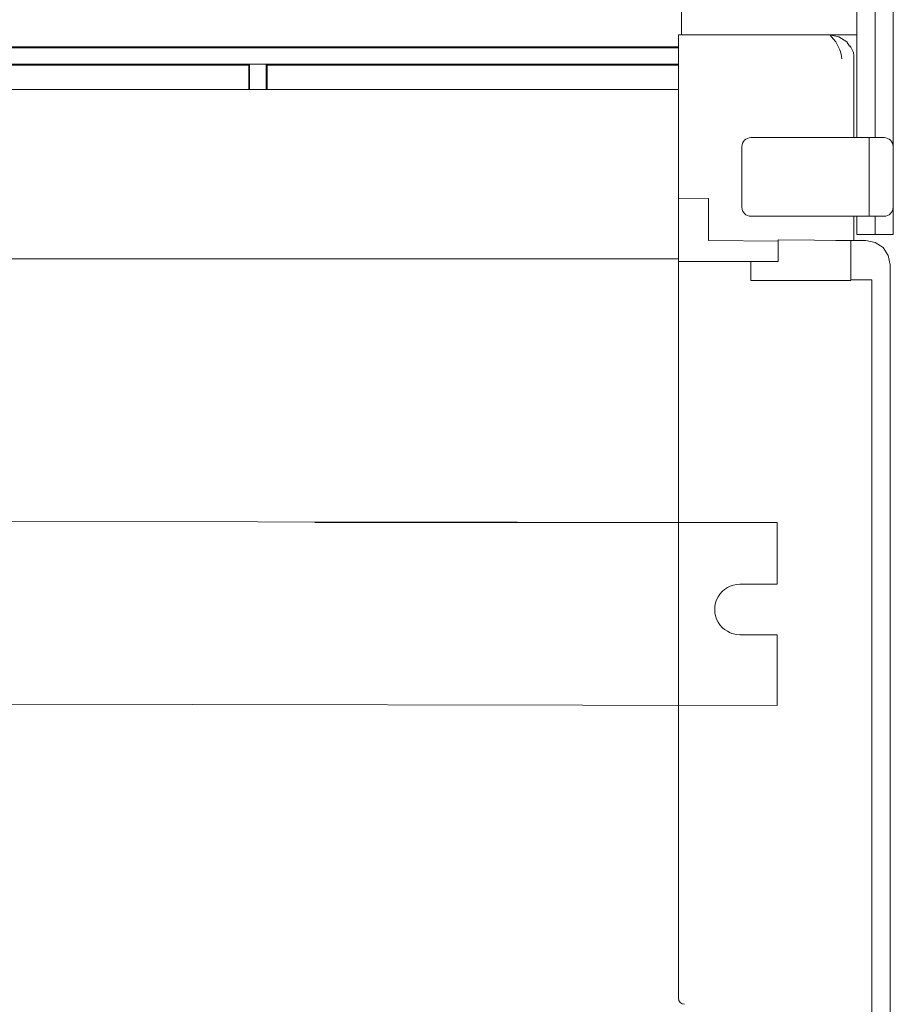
# Model space of a CAD drawing. Header units: millimetres. Extents: x -4580 to -1163, y 355 to 3010.
# Tile 22 of 30: x -4036 to -3928, y 2024 to 2146. Entities that reach past the tile are written whole.
import ezdxf

# ---------------------------------------------------------------- set-up
doc = ezdxf.new("R2010")
doc.units = ezdxf.units.MM
doc.layers.add('kontur', color=7, linetype='Continuous')
doc.layers.add('w0', color=7, linetype='Continuous')
doc.layers.add('PRZEWODY', color=8, linetype='Continuous', lineweight=18)

# ---------------------------------------------------------------- blocks, each defined once
blk = doc.blocks.new('A$C45FD2488')
at = {"layer": 'kontur', "color": 7, "lineweight": 0}
for p, q in [((515, 1700.98), (515, 916.98)), ((518, 1700.98), (518, 916.98)), ((521.01, 900.98), (521.01, 1700.98)), ((521.02, 916.98), (521.02, 1700.98)), ((521.02, 1685.98), (521.02, 933.98)), ((486, 938.98), (486, 933.98)), ((485.5, 929.98), (485.5, 933.98)), ((486.03, 933.98), (485.5, 933.98)), ((486, 933.98), (485.5, 933.98)), ((486, 933.98), (490, 933.98)), ((515, 933.98), (490, 933.98)), ((510.5, 933.98), (512.03, 933.67)), ((510.52, 933.98), (510.5, 933.98)), ((510.5, 933.98), (510.5, 933.98)), ((510.5, 933.98), (510.5, 933.98)), ((510.5, 933.98), (510.5, 933.98)), ((510.5, 933.98), (510.5, 933.98)), ((510.5, 933.98), (510.5, 933.98)), ((510.5, 933.98), (510.5, 933.98)), ((510.5, 933.98), (510.59, 933.9)), ((510.57, 933.98), (510.52, 933.98)), ((510.79, 933.98), (510.57, 933.98)), ((510.59, 933.9), (510.81, 933.67)), ((511.66, 933.98), (510.79, 933.98)), ((510.81, 933.67), (511.5, 932.81)), ((511.5, 932.81), (512.19, 931.51)), ((511.9, 933.98), (511.66, 933.98)), ((512.02, 933.98), (511.9, 933.98)), ((512.03, 933.98), (512.02, 933.98)), ((512.03, 933.67), (513.33, 932.81)), ((513.33, 932.81), (513.78, 932.12)), ((484.93, 931.98), (297.06, 931.98)), ((484.55, 931.82), (297.44, 931.82)), ((484.74, 931.82), (484.55, 931.82)), ((484.92, 931.82), (484.74, 931.82)), ((485.09, 931.83), (484.92, 931.82)), ((484.93, 931.98), (485.12, 931.98)), ((485.23, 931.83), (485.09, 931.83)), ((485.12, 931.98), (485.31, 931.98)), ((485.36, 931.83), (485.23, 931.83)), ((485.31, 931.98), (485.48, 931.98)), ((485.45, 931.83), (485.36, 931.83)), ((485.5, 931.83), (485.45, 931.83)), ((485.48, 931.98), (485.5, 931.98)), ((512.19, 931.51), (512.41, 930.76)), ((513.85, 932.16), (513.85, 932.17)), ((513.85, 932.17), (513.85, 932.17)), ((513.85, 932.17), (513.85, 932.17)), ((513.85, 932.17), (513.85, 932.17)), ((513.85, 932.17), (513.85, 932.17)), ((513.85, 932.17), (513.85, 932.17)), ((513.85, 932.17), (513.85, 932.17)), ((513.86, 932.16), (513.85, 932.16)), ((513.85, 932.16), (513.85, 932.16)), ((513.86, 932.14), (513.86, 932.16)), ((513.88, 932.12), (513.86, 932.14)), ((513.92, 932.06), (513.88, 932.12)), ((514.02, 931.91), (513.92, 932.06)), ((514.13, 931.73), (514.02, 931.91)), ((514.24, 931.52), (514.13, 931.73)), ((514.34, 931.28), (514.24, 931.52)), ((514.43, 931.04), (514.34, 931.28)), ((514.5, 930.5), (514.43, 931.04)), ((485.5, 906.98), (485.5, 929.98)), ((512.41, 930.76), (512.5, 929.98)), ((514.5, 929.98), (514.5, 930.74)), ((514.5, 916.98), (514.5, 929.98)), ((484.55, 929.13), (297.44, 929.13)), ((414.5, 928.98), (367.49, 928.98)), ((414.63, 929.11), (414.5, 928.98)), ((414.5, 928.98), (414.5, 924.94)), ((417.37, 929.11), (414.63, 929.11)), ((414.63, 929.11), (414.63, 924.94)), ((417.37, 929.11), (417.5, 928.98)), ((417.37, 929.11), (417.37, 924.94)), ((484.93, 928.98), (417.5, 928.98)), ((417.5, 928.98), (417.5, 924.94)), ((484.55, 929.13), (484.74, 929.13)), ((484.74, 929.13), (484.92, 929.13)), ((484.92, 929.13), (485.09, 929.13)), ((485.12, 928.98), (484.93, 928.98)), ((485.09, 929.13), (485.23, 929.13)), ((485.31, 928.98), (485.12, 928.98)), ((485.23, 929.13), (485.36, 929.13)), ((485.48, 928.98), (485.31, 928.98)), ((485.36, 929.13), (485.45, 929.13)), ((485.45, 929.13), (485.5, 929.13)), ((485.5, 928.98), (485.48, 928.98)), ((485.5, 924.94), (276.99, 924.94)), ((498.99, 916.98), (497.49, 916.98)), ((517.03, 916.98), (498.99, 916.98)), ((515, 916.98), (514.5, 916.98)), ((519.5, 916.98), (517.03, 916.98)), ((517.03, 916.94), (517.03, 916.98)), ((517.03, 916.98), (517.03, 916.98)), ((517.03, 916.75), (517.03, 916.94)), ((517.03, 916.41), (517.03, 916.75)), ((517.03, 915.97), (517.03, 916.41)), ((521.01, 916.98), (521.02, 916.98)), ((521.01, 900.98), (521.01, 916.98)), ((495.99, 905.48), (495.99, 915.48)), ((517.03, 915.48), (517.03, 915.97)), ((517.03, 905.48), (517.03, 915.48)), ((521, 905.48), (521, 915.48)), ((490.5, 906.93), (485.5, 906.98)), ((485.5, 906.98), (485.5, 896.48)), ((490.5, 906.93), (490.5, 899.98)), ((517.03, 904.98), (517.03, 905.48)), ((517.03, 904.54), (517.03, 904.98)), ((497.49, 903.98), (498.99, 903.98)), ((498.99, 903.98), (517.03, 903.98)), ((514.5, 899.98), (514.5, 903.98)), ((515, 903.98), (515, 900.98)), ((517.03, 904.2), (517.03, 904.54)), ((517.03, 904.01), (517.03, 904.2)), ((517.03, 903.98), (517.03, 904.01)), ((517.03, 903.98), (519.5, 903.98)), ((517.03, 903.98), (517.03, 903.98)), ((518, 903.98), (518, 900.98)), ((515, 900.98), (518, 900.98)), ((518, 900.98), (521.01, 900.98)), ((490.5, 899.98), (502, 899.88)), ((514, 899.95), (502, 900.08)), ((502, 900.08), (502, 899.88)), ((502, 899.88), (502, 899.08)), ((502, 896.48), (502, 899.08)), ((514.5, 899.98), (511.5, 899.98)), ((514, 899.75), (514, 899.95)), ((514, 898.95), (514, 899.75)), ((514, 898.95), (514, 893.48)), ((516.5, 899.98), (514.5, 899.98)), ((518.03, 899.67), (516.5, 899.98)), ((519.33, 898.81), (518.03, 899.67)), ((520.2, 897.51), (519.33, 898.81)), ((343.26, 896.93), (390.49, 896.93)), ((472.67, 896.93), (390.49, 896.93)), ((485.5, 896.93), (472.67, 896.93)), ((520.5, 895.98), (520.2, 897.51)), ((485.5, 774.71), (485.5, 896.48)), ((497.5, 896.48), (485.5, 896.48)), ((497.5, 893.38), (497.5, 896.48)), ((502, 896.48), (497.5, 896.48)), ((520.5, 415.98), (520.5, 895.98)), ((514, 893.38), (497.5, 893.38)), ((514, 893.48), (517.5, 893.48)), ((517.5, 671.48), (517.5, 893.48))]:
    blk.add_line(p, q, dxfattribs=at)
for centre, radius, start, end in [((497.49, 915.48), 1.5, 90, 180), ((519.5, 915.48), 1.5, 0, 90), ((497.49, 905.48), 1.5, 180, 270), ((519.5, 905.48), 1.5, 270, 0), ((486.5, 774.71), 1, 180, 269)]:
    blk.add_arc(centre, radius, start, end, dxfattribs=at)
blk = doc.blocks.new('Szyna PEN 30x5 520')
at = {"lineweight": 0}
for p, q in [((0, 30), (485.94, 29.45)), ((485.94, 29.45), (485.94, 19.21)), ((485.94, 10.88), (485.93, -0.84)), ((0, 0), (485.93, -0.84))]:
    blk.add_line(p, q, dxfattribs=at)
at = {"layer": 'PRZEWODY', "color": 7, "lineweight": 0}
for p, q in [((485.94, 29.45), (409.52, 29.45)), ((479.79, 19.21), (485.94, 19.21)), ((479.79, 10.88), (485.94, 10.88))]:
    blk.add_line(p, q, dxfattribs=at)
blk.add_arc((479.78, 15.05), 4.17, 89.8874, 270.1158, dxfattribs=at)

msp = doc.modelspace()

# ---------------------------------------------------------------- block references
at = {"lineweight": 0, "xscale": 0.75, "yscale": 0.75, "zscale": 0.75}
msp.add_blockref('A$C45FD2488', (-4318.64, 1443.49), dxfattribs=at)
at = {"layer": 'w0', "color": 7, "lineweight": 0, "xscale": 0.75, "yscale": 0.75, "zscale": 0.75}
msp.add_blockref('Szyna PEN 30x5 520', (-4306.72, 2061.44), dxfattribs=at)

doc.saveas('drawing.dxf')
